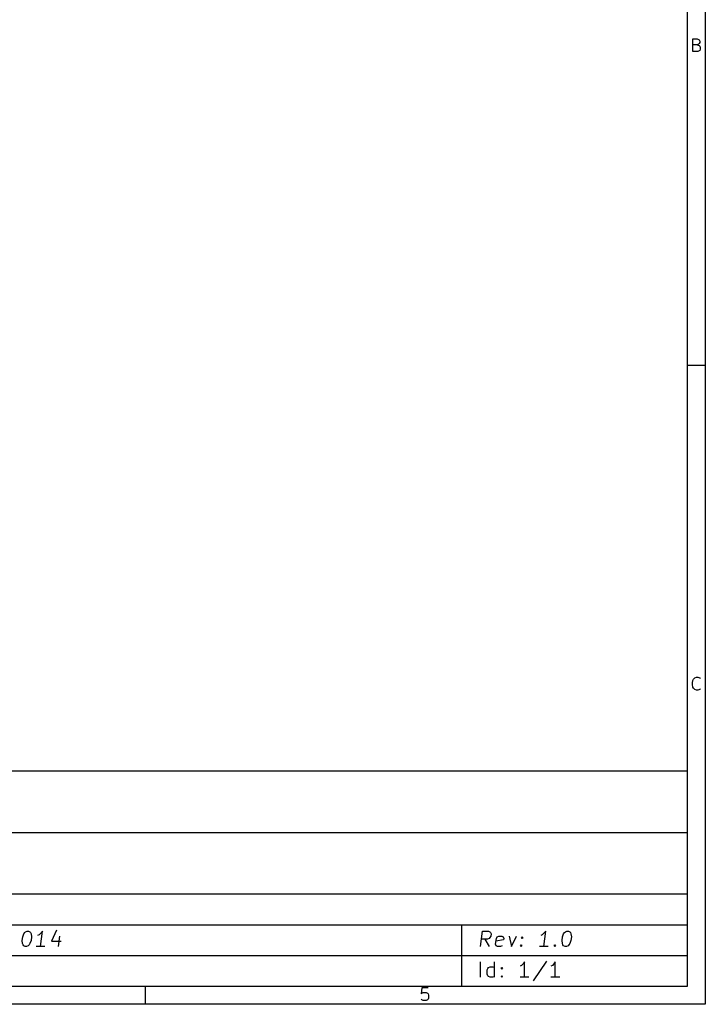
# Model space of a CAD drawing. Extents: x 10 to 287, y -200 to -10.
# Tile 14 of 19: x 219 to 287, y -200 to -102. Entities that reach past the tile are written whole.
import ezdxf

# ---------------------------------------------------------------- set-up
doc = ezdxf.new("R2010")
doc.units = 0
doc.header["$MEASUREMENT"] = 0
doc.layers.add('BLACK', color=250, linetype='CONTINUOUS')

msp = doc.modelspace()

# ---------------------------------------------------------------- linework, layer by layer
at = {"layer": 'BLACK'}
for p, q in [((286.842, -10.16), (286.842, -199.847)), ((285.064, -11.938), (285.064, -198.069)), ((285.621, -105.518), (285.621, -104.248)), ((285.621, -104.248), (286.044, -104.248)), ((286.044, -104.248), (286.165, -104.308)), ((286.165, -104.308), (286.225, -104.369)), ((286.044, -104.852), (285.621, -104.852)), ((286.165, -104.792), (286.044, -104.852)), ((286.044, -104.852), (286.225, -104.913)), ((286.225, -104.731), (286.165, -104.792)), ((286.225, -104.369), (286.286, -104.49)), ((286.286, -104.611), (286.225, -104.731)), ((286.225, -104.913), (286.286, -104.973)), ((286.286, -104.49), (286.286, -104.611)), ((286.286, -104.973), (286.346, -105.094)), ((286.346, -105.276), (286.286, -105.397)), ((286.346, -105.094), (286.346, -105.276)), ((286.104, -105.518), (285.621, -105.518)), ((286.225, -105.457), (286.104, -105.518)), ((286.286, -105.397), (286.225, -105.457)), ((286.842, -136.601), (285.064, -136.601)), ((285.621, -167.771), (285.681, -167.65)), ((285.681, -167.65), (285.802, -167.529)), ((285.802, -167.529), (285.983, -167.468)), ((285.983, -167.468), (286.104, -167.468)), ((286.104, -167.468), (286.286, -167.529)), ((286.286, -167.529), (286.346, -167.589)), ((285.56, -168.013), (285.621, -167.771)), ((285.56, -168.194), (285.56, -168.013)), ((285.621, -168.436), (285.56, -168.194)), ((285.681, -168.557), (285.621, -168.436)), ((285.802, -168.678), (285.681, -168.557)), ((286.346, -168.617), (286.286, -168.678)), ((285.983, -168.738), (285.802, -168.678)), ((286.104, -168.738), (285.983, -168.738)), ((286.286, -168.678), (286.104, -168.738)), ((178.384, -176.733), (285.064, -176.733)), ((178.384, -182.829), (285.064, -182.829)), ((178.384, -188.925), (285.064, -188.925)), ((178.384, -191.973), (285.064, -191.973)), ((262.712, -191.973), (262.712, -198.069)), ((219.305, -193.171), (219.414, -192.88)), ((219.414, -192.88), (219.505, -192.735)), ((219.505, -192.735), (219.587, -192.663)), ((219.587, -192.663), (219.741, -192.59)), ((219.741, -192.59), (219.886, -192.59)), ((219.886, -192.59), (220.022, -192.663)), ((220.022, -192.663), (220.086, -192.735)), ((220.086, -192.735), (220.14, -192.88)), ((220.14, -192.88), (220.176, -193.171)), ((220.929, -192.953), (220.775, -193.025)), ((221.092, -192.808), (220.929, -192.953)), ((221.074, -194.114), (221.265, -192.59)), ((221.265, -192.59), (221.092, -192.808)), ((222.653, -192.517), (222.154, -193.606)), ((264.617, -194.114), (264.808, -192.59)), ((264.808, -192.59), (265.388, -192.59)), ((265.388, -192.59), (265.524, -192.663)), ((265.524, -192.663), (265.588, -192.735)), ((265.588, -192.735), (265.642, -192.88)), ((265.642, -192.88), (265.615, -193.098)), ((270.713, -192.953), (270.559, -193.025)), ((270.876, -192.808), (270.713, -192.953)), ((270.858, -194.114), (271.049, -192.59)), ((271.049, -192.59), (270.876, -192.808)), ((272.718, -193.171), (272.827, -192.88)), ((272.827, -192.88), (272.918, -192.735)), ((272.918, -192.735), (272.999, -192.663)), ((272.999, -192.663), (273.153, -192.59)), ((273.153, -192.59), (273.299, -192.59)), ((273.299, -192.59), (273.435, -192.663)), ((273.435, -192.663), (273.498, -192.735)), ((273.498, -192.735), (273.553, -192.88)), ((273.553, -192.88), (273.589, -193.171)), ((219.26, -193.533), (219.305, -193.171)), ((219.296, -193.824), (219.26, -193.533)), ((219.351, -193.969), (219.296, -193.824)), ((219.414, -194.041), (219.351, -193.969)), ((219.931, -193.969), (219.85, -194.041)), ((220.022, -193.824), (219.931, -193.969)), ((220.131, -193.533), (220.022, -193.824)), ((220.176, -193.171), (220.131, -193.533)), ((222.154, -193.606), (223.097, -193.606)), ((222.943, -193.098), (222.816, -194.114)), ((265.288, -193.388), (264.708, -193.388)), ((265.488, -194.114), (265.071, -193.388)), ((265.443, -193.316), (265.288, -193.388)), ((265.524, -193.243), (265.443, -193.316)), ((265.615, -193.098), (265.524, -193.243)), ((266.096, -193.896), (266.168, -193.316)), ((266.15, -194.041), (266.096, -193.896)), ((266.876, -193.461), (266.132, -193.606)), ((266.168, -193.316), (266.259, -193.171)), ((266.259, -193.171), (266.413, -193.098)), ((266.413, -193.098), (266.704, -193.098)), ((266.704, -193.098), (266.84, -193.171)), ((266.84, -193.171), (266.894, -193.316)), ((266.894, -193.316), (266.876, -193.461)), ((267.429, -193.098), (267.665, -194.114)), ((267.665, -194.114), (268.155, -193.098)), ((268.545, -194.041), (268.627, -193.969)), ((268.627, -193.969), (268.609, -194.114)), ((268.627, -193.969), (268.69, -194.041)), ((268.645, -193.243), (268.727, -193.171)), ((268.708, -193.316), (268.645, -193.243)), ((268.727, -193.171), (268.708, -193.316)), ((268.79, -193.243), (268.708, -193.316)), ((268.727, -193.171), (268.79, -193.243)), ((271.883, -194.041), (271.965, -193.969)), ((271.965, -193.969), (271.947, -194.114)), ((271.965, -193.969), (272.029, -194.041)), ((272.673, -193.533), (272.718, -193.171)), ((272.709, -193.824), (272.673, -193.533)), ((272.763, -193.969), (272.709, -193.824)), ((272.827, -194.041), (272.763, -193.969)), ((273.344, -193.969), (273.262, -194.041)), ((273.435, -193.824), (273.344, -193.969)), ((273.543, -193.533), (273.435, -193.824)), ((273.589, -193.171), (273.543, -193.533)), ((219.55, -194.114), (219.414, -194.041)), ((219.695, -194.114), (219.55, -194.114)), ((219.85, -194.041), (219.695, -194.114)), ((221.51, -194.114), (220.639, -194.114)), ((266.286, -194.114), (266.15, -194.041)), ((266.577, -194.114), (266.286, -194.114)), ((266.731, -194.041), (266.577, -194.114)), ((268.609, -194.114), (268.545, -194.041)), ((268.69, -194.041), (268.609, -194.114)), ((271.294, -194.114), (270.423, -194.114)), ((271.947, -194.114), (271.883, -194.041)), ((272.029, -194.041), (271.947, -194.114)), ((272.963, -194.114), (272.827, -194.041)), ((273.108, -194.114), (272.963, -194.114)), ((273.262, -194.041), (273.108, -194.114)), ((178.384, -195.021), (285.064, -195.021)), ((264.599, -197.162), (264.599, -195.638)), ((265.978, -197.162), (265.978, -195.638)), ((268.808, -195.856), (268.663, -196.001)), ((268.953, -195.638), (268.808, -195.856)), ((268.953, -197.162), (268.953, -195.638)), ((271.13, -195.565), (269.824, -197.525)), ((271.856, -195.856), (271.711, -196.001)), ((272.001, -195.638), (271.856, -195.856)), ((272.001, -197.162), (272.001, -195.638)), ((265.252, -196.436), (265.325, -196.291)), ((265.252, -196.872), (265.252, -196.436)), ((265.325, -197.017), (265.252, -196.872)), ((265.325, -196.291), (265.397, -196.219)), ((265.397, -196.219), (265.542, -196.146)), ((265.542, -196.146), (265.833, -196.146)), ((265.833, -196.146), (265.978, -196.219)), ((266.631, -196.291), (266.704, -196.219)), ((266.704, -196.364), (266.631, -196.291)), ((266.704, -196.219), (266.776, -196.291)), ((266.704, -196.219), (266.704, -196.364)), ((266.776, -196.291), (266.704, -196.364)), ((268.663, -196.001), (268.518, -196.073)), ((271.711, -196.001), (271.566, -196.073)), ((265.397, -197.089), (265.325, -197.017)), ((265.542, -197.162), (265.397, -197.089)), ((265.833, -197.162), (265.542, -197.162)), ((265.978, -197.089), (265.833, -197.162)), ((266.631, -197.089), (266.704, -197.017)), ((266.704, -197.162), (266.631, -197.089)), ((266.704, -197.017), (266.776, -197.089)), ((266.704, -197.017), (266.704, -197.162)), ((266.776, -197.089), (266.704, -197.162)), ((269.389, -197.162), (268.518, -197.162)), ((272.437, -197.162), (271.566, -197.162)), ((285.064, -198.069), (11.938, -198.069)), ((231.445, -199.847), (231.445, -198.069)), ((258.803, -198.202), (258.743, -198.807)), ((258.743, -198.807), (258.803, -198.747)), ((259.408, -198.202), (258.803, -198.202)), ((258.803, -198.747), (258.924, -198.686)), ((258.924, -198.686), (259.226, -198.686)), ((259.226, -198.686), (259.347, -198.747)), ((259.347, -198.747), (259.408, -198.807)), ((259.408, -198.807), (259.468, -198.928)), ((258.803, -199.412), (258.743, -199.351)), ((258.924, -199.472), (258.803, -199.412)), ((259.226, -199.472), (258.924, -199.472)), ((259.347, -199.412), (259.226, -199.472)), ((259.408, -199.351), (259.347, -199.412)), ((259.468, -199.23), (259.408, -199.351)), ((259.468, -198.928), (259.468, -199.23)), ((286.842, -199.847), (10.16, -199.847))]:
    msp.add_line(p, q, dxfattribs=at)

doc.saveas('drawing.dxf')
